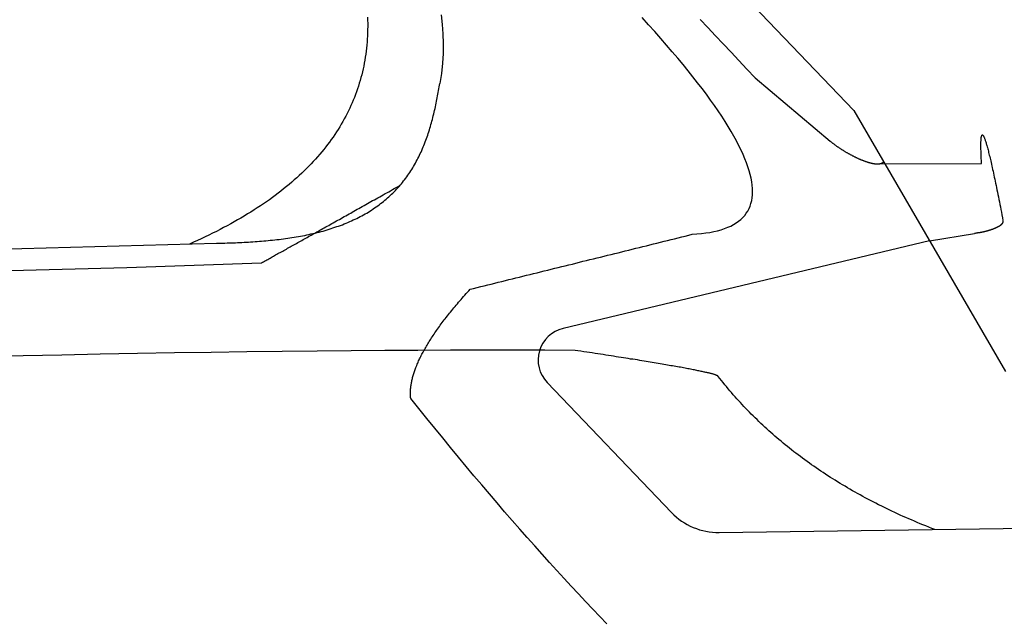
# Model space of a CAD drawing. Extents: x 1073 to 6773, y 6141 to 11466.
# Tile 51 of 53: x 5056 to 5662, y 10716 to 11087. Entities that reach past the tile are written whole.
import ezdxf

# ---------------------------------------------------------------- set-up
doc = ezdxf.new("R2010")
doc.units = 0
doc.layers.add('CAR', color=10, linetype='CONTINUOUS')

msp = doc.modelspace()

# ---------------------------------------------------------------- linework, layer by layer
at = {"layer": 'CAR'}
for p, q in [((5300.05, 11312.31), (5569.35, 11031.03)), ((5508.67, 11051.05), (5554.98, 11012.03)), ((5569.35, 11031.03), (5662.8, 10870.48)), ((5583.68, 10998.11), (5648.03, 10998.32)), ((5616.08, 10950.75), (5390.59, 10896.89)), ((5616.08, 10950.75), (5643.7, 10955.24)), ((2526.5, 10877.33), (5177.47, 10949.27)), ((2479.78, 10867.17), (5122.24, 10934.31)), ((5122.24, 10934.31), (5205.09, 10937.22)), ((5380.79, 10863.6), (5457.25, 10783.72)), ((5486.7, 10771.38), (5698.43, 10774.29))]:
    msp.add_line(p, q, dxfattribs=at)
for points in [[(5270.32, 11088.4, 0), (5270.37, 11086.5, 0), (5270.4, 11084.5, 0), (5270.41, 11082.6, 0), (5270.38, 11080.7, 0), (5270.33, 11078.7, 0), (5270.25, 11076.8, 0), (5270.14, 11074.9, 0), (5270, 11073.1, 0), (5269.84, 11071.2, 0), (5269.65, 11069.3, 0), (5269.43, 11067.5, 0), (5269.19, 11065.6, 0), (5268.92, 11063.8, 0), (5268.62, 11061.9, 0), (5268.29, 11060.1, 0), (5267.94, 11058.3, 0), (5267.56, 11056.5, 0), (5267.15, 11054.7, 0), (5266.71, 11052.9, 0), (5266.25, 11051.2, 0), (5265.75, 11049.4, 0), (5265.24, 11047.7, 0), (5264.69, 11045.9, 0), (5264.12, 11044.2, 0), (5263.52, 11042.5, 0), (5262.89, 11040.7, 0), (5262.23, 11039, 0), (5261.55, 11037.3, 0), (5260.84, 11035.7, 0), (5260.1, 11034, 0), (5259.33, 11032.3, 0), (5258.54, 11030.7, 0), (5257.72, 11029, 0), (5256.87, 11027.4, 0), (5256, 11025.8, 0), (5255.1, 11024.1, 0), (5254.17, 11022.5, 0), (5253.21, 11020.9, 0), (5252.22, 11019.3, 0), (5251.21, 11017.8, 0), (5250.17, 11016.2, 0), (5249.11, 11014.6, 0), (5248.01, 11013.1, 0), (5246.89, 11011.5, 0), (5245.74, 11010, 0), (5244.57, 11008.5, 0), (5243.36, 11007, 0), (5242.13, 11005.5, 0), (5240.87, 11004, 0), (5239.59, 11002.5, 0), (5238.27, 11001, 0), (5236.93, 10999.6, 0), (5235.56, 10998.1, 0), (5234.17, 10996.7, 0), (5232.74, 10995.2, 0), (5231.29, 10993.8, 0), (5229.82, 10992.4, 0), (5228.31, 10991, 0), (5226.78, 10989.6, 0), (5225.22, 10988.2, 0), (5223.63, 10986.8, 0), (5222.01, 10985.4, 0), (5220.37, 10984.1, 0), (5218.7, 10982.7, 0), (5217.01, 10981.4, 0), (5215.28, 10980.1, 0), (5213.53, 10978.7, 0), (5211.75, 10977.4, 0), (5209.94, 10976.1, 0), (5208.11, 10974.8, 0), (5206.25, 10973.5, 0), (5204.36, 10972.3, 0), (5202.44, 10971, 0), (5200.5, 10969.8, 0), (5198.53, 10968.5, 0), (5196.53, 10967.3, 0), (5194.5, 10966, 0), (5192.45, 10964.8, 0), (5190.37, 10963.6, 0), (5188.26, 10962.4, 0), (5186.12, 10961.2, 0), (5183.96, 10960.1, 0), (5181.77, 10958.9, 0), (5179.55, 10957.7, 0), (5177.31, 10956.6, 0), (5175.03, 10955.5, 0), (5172.73, 10954.3, 0), (5170.41, 10953.2, 0), (5168.05, 10952.1, 0), (5165.67, 10951, 0), (5163.26, 10949.9, 0), (5160.82, 10948.8, 0)], [(5315.5, 11089.7, 0), (5316.22, 11083.9, 0), (5316.67, 11078.1, 0), (5316.85, 11072.1, 0), (5316.76, 11066.1, 0), (5316.39, 11060, 0), (5315.73, 11053.8, 0), (5314.8, 11047.6, 0)], [(5470.05, 10954.8, 0), (5472.95, 10955, 0), (5475.73, 10955.2, 0), (5478.4, 10955.6, 0), (5480.94, 10956, 0), (5483.37, 10956.5, 0), (5485.68, 10957, 0), (5487.88, 10957.6, 0), (5489.95, 10958.3, 0), (5491.91, 10959.1, 0), (5493.75, 10959.9, 0), (5495.47, 10960.8, 0), (5497.07, 10961.8, 0), (5498.56, 10962.8, 0), (5499.92, 10964, 0), (5501.17, 10965.1, 0), (5502.3, 10966.4, 0), (5503.31, 10967.7, 0), (5504.21, 10969.1, 0), (5504.99, 10970.6, 0), (5505.64, 10972.2, 0), (5506.18, 10973.8, 0), (5506.61, 10975.5, 0), (5506.91, 10977.2, 0), (5507.1, 10979.1, 0), (5507.16, 10981, 0), (5507.11, 10982.9, 0), (5506.95, 10985, 0), (5506.66, 10987.1, 0), (5506.25, 10989.3, 0), (5505.73, 10991.5, 0), (5505.09, 10993.9, 0), (5504.33, 10996.3, 0), (5503.46, 10998.7, 0), (5502.46, 11001.3, 0), (5501.35, 11003.9, 0), (5500.12, 11006.6, 0), (5498.77, 11009.3, 0), (5497.3, 11012.2, 0), (5495.72, 11015.1, 0), (5494.01, 11018, 0), (5492.19, 11021.1, 0), (5490.25, 11024.2, 0), (5488.2, 11027.4, 0), (5486.02, 11030.7, 0), (5483.73, 11034, 0), (5481.32, 11037.4, 0), (5478.79, 11040.9, 0), (5476.14, 11044.4, 0), (5473.37, 11048, 0), (5470.49, 11051.7, 0), (5467.49, 11055.4, 0), (5464.37, 11059.3, 0), (5461.13, 11063.2, 0), (5457.77, 11067.1, 0), (5454.3, 11071.2, 0), (5450.71, 11075.3, 0), (5447, 11079.5, 0), (5443.17, 11083.7, 0), (5439.22, 11088.1, 0)], [(5474.94, 11086.9, 0), (5479.61, 11081.9, 0), (5484.32, 11076.9, 0), (5489.09, 11071.9, 0), (5493.91, 11066.8, 0), (5498.78, 11061.6, 0), (5503.7, 11056.3, 0), (5508.67, 11051, 0)], [(5177.47, 10949.3, 0), (5178.73, 10949.3, 0), (5180, 10949.3, 0), (5181.28, 10949.4, 0), (5182.57, 10949.4, 0), (5183.86, 10949.5, 0), (5185.16, 10949.5, 0), (5186.46, 10949.5, 0), (5187.77, 10949.6, 0), (5189.09, 10949.6, 0), (5190.41, 10949.7, 0), (5191.73, 10949.8, 0), (5193.06, 10949.8, 0), (5194.39, 10949.9, 0), (5195.73, 10950, 0), (5197.06, 10950, 0), (5198.4, 10950.1, 0), (5199.74, 10950.2, 0), (5201.09, 10950.3, 0), (5202.43, 10950.4, 0), (5203.77, 10950.5, 0), (5205.12, 10950.6, 0), (5206.46, 10950.7, 0), (5207.81, 10950.8, 0), (5209.15, 10950.9, 0), (5210.5, 10951.1, 0), (5211.84, 10951.2, 0), (5213.18, 10951.4, 0), (5214.52, 10951.5, 0), (5215.86, 10951.7, 0), (5217.2, 10951.8, 0), (5218.53, 10952, 0), (5219.86, 10952.2, 0), (5221.19, 10952.4, 0), (5222.51, 10952.6, 0), (5223.83, 10952.8, 0), (5225.14, 10953, 0), (5226.45, 10953.2, 0), (5227.76, 10953.4, 0), (5229.06, 10953.7, 0), (5230.36, 10953.9, 0), (5231.65, 10954.1, 0), (5232.93, 10954.4, 0), (5234.21, 10954.7, 0), (5235.49, 10955, 0), (5236.75, 10955.2, 0), (5238.01, 10955.5, 0), (5239.27, 10955.9, 0), (5240.51, 10956.2, 0), (5241.75, 10956.5, 0), (5242.98, 10956.8, 0), (5244.21, 10957.2, 0), (5245.42, 10957.5, 0), (5246.63, 10957.9, 0), (5247.83, 10958.3, 0), (5249.02, 10958.7, 0), (5250.21, 10959.1, 0), (5251.38, 10959.5, 0), (5252.54, 10959.9, 0), (5253.7, 10960.3, 0), (5254.85, 10960.7, 0), (5255.98, 10961.2, 0), (5257.11, 10961.6, 0), (5258.23, 10962.1, 0), (5259.34, 10962.6, 0), (5260.44, 10963.1, 0), (5261.52, 10963.6, 0), (5262.6, 10964.1, 0), (5263.67, 10964.6, 0), (5264.72, 10965.1, 0), (5265.77, 10965.7, 0), (5266.81, 10966.2, 0), (5267.83, 10966.8, 0), (5268.84, 10967.4, 0), (5269.84, 10967.9, 0), (5270.84, 10968.5, 0), (5271.81, 10969.1, 0), (5272.78, 10969.7, 0), (5273.74, 10970.4, 0), (5274.68, 10971, 0), (5275.62, 10971.7, 0), (5276.54, 10972.3, 0), (5277.45, 10973, 0), (5278.35, 10973.7, 0), (5279.24, 10974.3, 0), (5280.11, 10975, 0), (5280.97, 10975.8, 0), (5281.82, 10976.5, 0), (5282.66, 10977.2, 0), (5283.49, 10977.9, 0), (5284.3, 10978.7, 0), (5285.11, 10979.4, 0), (5285.9, 10980.2, 0), (5286.68, 10981, 0), (5287.44, 10981.8, 0), (5288.2, 10982.6, 0), (5288.94, 10983.4, 0), (5289.67, 10984.2, 0), (5290.39, 10985, 0), (5291.09, 10985.9, 0), (5291.79, 10986.7, 0), (5292.47, 10987.6, 0), (5293.14, 10988.4, 0), (5293.8, 10989.3, 0), (5294.44, 10990.2, 0), (5295.08, 10991.1, 0), (5295.7, 10992, 0), (5296.31, 10992.9, 0), (5296.91, 10993.8, 0), (5297.5, 10994.7, 0), (5298.07, 10995.7, 0), (5298.64, 10996.6, 0), (5299.19, 10997.6, 0), (5299.73, 10998.5, 0), (5300.26, 10999.5, 0), (5300.78, 11000.5, 0), (5301.29, 11001.4, 0), (5301.79, 11002.4, 0), (5302.27, 11003.4, 0), (5302.75, 11004.4, 0), (5303.21, 11005.4, 0), (5303.67, 11006.4, 0), (5304.11, 11007.5, 0), (5304.54, 11008.5, 0), (5304.97, 11009.5, 0), (5305.38, 11010.5, 0), (5305.79, 11011.6, 0), (5306.18, 11012.6, 0), (5306.56, 11013.7, 0), (5306.94, 11014.7, 0), (5307.31, 11015.8, 0), (5307.66, 11016.9, 0), (5308.01, 11017.9, 0), (5308.35, 11019, 0), (5308.68, 11020.1, 0), (5309, 11021.2, 0), (5309.32, 11022.3, 0), (5309.62, 11023.4, 0), (5309.92, 11024.4, 0), (5310.21, 11025.5, 0), (5310.5, 11026.6, 0), (5310.77, 11027.7, 0), (5311.04, 11028.8, 0), (5311.31, 11029.9, 0), (5311.56, 11031, 0), (5311.81, 11032.2, 0), (5312.06, 11033.3, 0), (5312.29, 11034.4, 0), (5312.53, 11035.5, 0), (5312.75, 11036.6, 0), (5312.98, 11037.7, 0), (5313.19, 11038.8, 0), (5313.41, 11039.9, 0), (5313.62, 11041, 0), (5313.82, 11042.1, 0), (5314.02, 11043.2, 0), (5314.22, 11044.3, 0), (5314.42, 11045.4, 0), (5314.61, 11046.5, 0), (5314.8, 11047.6, 0)], [(5554.98, 11012, 0), (5555.19, 11011.9, 0), (5555.41, 11011.7, 0), (5555.63, 11011.5, 0), (5555.86, 11011.3, 0), (5556.09, 11011.1, 0), (5556.33, 11010.9, 0), (5556.57, 11010.8, 0), (5556.81, 11010.6, 0), (5557.05, 11010.4, 0), (5557.3, 11010.2, 0), (5557.56, 11010, 0), (5557.81, 11009.8, 0), (5558.07, 11009.6, 0), (5558.33, 11009.4, 0), (5558.59, 11009.3, 0), (5558.86, 11009.1, 0), (5559.13, 11008.9, 0), (5559.4, 11008.7, 0), (5559.68, 11008.5, 0), (5559.95, 11008.3, 0), (5560.23, 11008.1, 0), (5560.51, 11007.9, 0), (5560.79, 11007.8, 0), (5561.07, 11007.6, 0), (5561.36, 11007.4, 0), (5561.65, 11007.2, 0), (5561.93, 11007, 0), (5562.22, 11006.8, 0), (5562.51, 11006.7, 0), (5562.8, 11006.5, 0), (5563.1, 11006.3, 0), (5563.39, 11006.1, 0), (5563.68, 11005.9, 0), (5563.98, 11005.8, 0), (5564.27, 11005.6, 0), (5564.57, 11005.4, 0), (5564.87, 11005.2, 0), (5565.16, 11005.1, 0), (5565.46, 11004.9, 0), (5565.76, 11004.7, 0), (5566.05, 11004.6, 0), (5566.35, 11004.4, 0), (5566.65, 11004.2, 0), (5566.94, 11004.1, 0), (5567.24, 11003.9, 0), (5567.53, 11003.7, 0), (5567.83, 11003.6, 0), (5568.13, 11003.4, 0), (5568.42, 11003.3, 0), (5568.71, 11003.1, 0), (5569.01, 11003, 0), (5569.3, 11002.8, 0), (5569.59, 11002.7, 0), (5569.88, 11002.5, 0), (5570.17, 11002.4, 0), (5570.46, 11002.2, 0), (5570.74, 11002.1, 0), (5571.03, 11002, 0), (5571.32, 11001.8, 0), (5571.6, 11001.7, 0), (5571.88, 11001.6, 0), (5572.16, 11001.4, 0), (5572.44, 11001.3, 0), (5572.72, 11001.2, 0), (5572.99, 11001.1, 0), (5573.27, 11001, 0), (5573.54, 11000.8, 0), (5573.81, 11000.7, 0), (5574.08, 11000.6, 0), (5574.34, 11000.5, 0), (5574.61, 11000.4, 0), (5574.87, 11000.3, 0), (5575.13, 11000.2, 0), (5575.39, 11000.1, 0), (5575.64, 11000, 0), (5575.9, 10999.9, 0), (5576.15, 10999.8, 0), (5576.4, 10999.7, 0), (5576.65, 10999.6, 0), (5576.89, 10999.5, 0), (5577.13, 10999.5, 0), (5577.37, 10999.4, 0), (5577.61, 10999.3, 0), (5577.85, 10999.2, 0), (5578.08, 10999.2, 0), (5578.31, 10999.1, 0), (5578.54, 10999, 0), (5578.76, 10999, 0), (5578.98, 10998.9, 0), (5579.2, 10998.8, 0), (5579.42, 10998.8, 0), (5579.63, 10998.7, 0), (5579.84, 10998.7, 0), (5580.05, 10998.6, 0), (5580.26, 10998.6, 0), (5580.46, 10998.5, 0), (5580.66, 10998.5, 0), (5580.86, 10998.4, 0), (5581.05, 10998.4, 0), (5581.25, 10998.4, 0), (5581.43, 10998.3, 0), (5581.62, 10998.3, 0), (5581.8, 10998.3, 0), (5581.98, 10998.3, 0), (5582.16, 10998.2, 0), (5582.34, 10998.2, 0), (5582.51, 10998.2, 0), (5582.68, 10998.2, 0), (5582.84, 10998.2, 0), (5583.01, 10998.1, 0), (5583.17, 10998.1, 0), (5583.32, 10998.1, 0), (5583.48, 10998.1, 0), (5583.63, 10998.1, 0), (5583.78, 10998.1, 0), (5583.92, 10998.1, 0), (5584.07, 10998.1, 0), (5584.21, 10998.1, 0), (5584.34, 10998.1, 0), (5584.48, 10998.1, 0), (5584.61, 10998.1, 0), (5584.74, 10998.1, 0), (5584.86, 10998.2, 0), (5584.99, 10998.2, 0), (5585.11, 10998.2, 0), (5585.23, 10998.2, 0), (5585.34, 10998.2, 0), (5585.45, 10998.2, 0), (5585.56, 10998.3, 0), (5585.67, 10998.3, 0), (5585.77, 10998.3, 0), (5585.88, 10998.3, 0), (5585.98, 10998.4, 0), (5586.07, 10998.4, 0), (5586.17, 10998.4, 0), (5586.26, 10998.5, 0), (5586.35, 10998.5, 0), (5586.44, 10998.5, 0), (5586.52, 10998.6, 0), (5586.6, 10998.6, 0), (5586.68, 10998.6, 0), (5586.76, 10998.7, 0), (5586.84, 10998.7, 0), (5586.91, 10998.7, 0), (5586.98, 10998.8, 0), (5587.05, 10998.8, 0), (5587.12, 10998.9, 0), (5587.19, 10998.9, 0), (5587.25, 10998.9, 0), (5587.31, 10999, 0), (5587.37, 10999, 0), (5587.43, 10999.1, 0), (5587.49, 10999.1, 0), (5587.54, 10999.1, 0), (5587.6, 10999.2, 0), (5587.65, 10999.2, 0), (5587.7, 10999.3, 0), (5587.75, 10999.3, 0), (5587.8, 10999.3, 0)], [(5648.03, 10998.3, 0), (5647.97, 10999.3, 0), (5647.92, 11000.3, 0), (5647.87, 11001.2, 0), (5647.83, 11002.1, 0), (5647.79, 11003, 0), (5647.75, 11003.9, 0), (5647.72, 11004.7, 0), (5647.69, 11005.5, 0), (5647.67, 11006.2, 0), (5647.65, 11007, 0), (5647.64, 11007.7, 0), (5647.63, 11008.4, 0), (5647.62, 11009, 0), (5647.62, 11009.6, 0), (5647.62, 11010.2, 0), (5647.62, 11010.8, 0), (5647.63, 11011.3, 0), (5647.65, 11011.8, 0), (5647.67, 11012.3, 0), (5647.69, 11012.7, 0), (5647.72, 11013.1, 0), (5647.75, 11013.5, 0), (5647.78, 11013.9, 0), (5647.82, 11014.2, 0), (5647.87, 11014.5, 0), (5647.91, 11014.8, 0), (5647.96, 11015, 0), (5648.02, 11015.2, 0), (5648.08, 11015.4, 0), (5648.14, 11015.6, 0), (5648.21, 11015.7, 0), (5648.28, 11015.8, 0), (5648.36, 11015.8, 0), (5648.44, 11015.9, 0), (5648.53, 11015.9, 0), (5648.62, 11015.9, 0), (5648.71, 11015.8, 0), (5648.81, 11015.7, 0), (5648.91, 11015.6, 0), (5649.01, 11015.5, 0), (5649.12, 11015.3, 0), (5649.24, 11015.1, 0), (5649.35, 11014.9, 0), (5649.48, 11014.7, 0), (5649.6, 11014.4, 0), (5649.73, 11014.1, 0), (5649.87, 11013.7, 0), (5650.01, 11013.4, 0), (5650.15, 11013, 0), (5650.3, 11012.5, 0), (5650.45, 11012.1, 0), (5650.6, 11011.6, 0), (5650.76, 11011.1, 0), (5650.92, 11010.5, 0), (5651.09, 11010, 0), (5651.26, 11009.4, 0), (5651.44, 11008.7, 0), (5651.62, 11008.1, 0), (5651.8, 11007.4, 0), (5651.99, 11006.7, 0), (5652.19, 11005.9, 0), (5652.38, 11005.1, 0), (5652.58, 11004.3, 0), (5652.79, 11003.5, 0), (5653, 11002.6, 0), (5653.21, 11001.7, 0), (5653.43, 11000.8, 0), (5653.65, 10999.9, 0), (5653.87, 10998.9, 0), (5654.1, 10997.9, 0), (5654.34, 10996.8, 0), (5654.58, 10995.8, 0), (5654.82, 10994.7, 0), (5655.07, 10993.6, 0), (5655.32, 10992.4, 0), (5655.57, 10991.2, 0), (5655.83, 10990, 0), (5656.09, 10988.8, 0), (5656.36, 10987.5, 0), (5656.63, 10986.2, 0), (5656.91, 10984.9, 0), (5657.19, 10983.5, 0), (5657.47, 10982.1, 0), (5657.76, 10980.7, 0), (5658.05, 10979.3, 0), (5658.35, 10977.8, 0), (5658.65, 10976.3, 0), (5658.95, 10974.8, 0), (5659.26, 10973.2, 0), (5659.57, 10971.6, 0), (5659.89, 10970, 0), (5660.21, 10968.4, 0), (5660.54, 10966.7, 0), (5660.86, 10965, 0), (5661.2, 10963.2, 0)], [(5205.09, 10937.2, 0), (5205.72, 10937.6, 0), (5206.36, 10937.9, 0), (5207.01, 10938.3, 0), (5207.66, 10938.7, 0), (5208.32, 10939, 0), (5208.98, 10939.4, 0), (5209.65, 10939.8, 0), (5210.33, 10940.1, 0), (5211.01, 10940.5, 0), (5211.69, 10940.9, 0), (5212.38, 10941.3, 0), (5213.08, 10941.7, 0), (5213.78, 10942.1, 0), (5214.49, 10942.5, 0), (5215.2, 10942.9, 0), (5215.92, 10943.3, 0), (5216.64, 10943.7, 0), (5217.37, 10944.1, 0), (5218.11, 10944.5, 0), (5218.85, 10944.9, 0), (5219.6, 10945.3, 0), (5220.35, 10945.7, 0), (5221.11, 10946.2, 0), (5221.87, 10946.6, 0), (5222.64, 10947, 0), (5223.41, 10947.5, 0), (5224.19, 10947.9, 0), (5224.98, 10948.3, 0), (5225.77, 10948.8, 0), (5226.57, 10949.2, 0), (5227.37, 10949.7, 0), (5228.17, 10950.1, 0), (5228.99, 10950.6, 0), (5229.81, 10951, 0), (5230.63, 10951.5, 0), (5231.46, 10952, 0), (5232.29, 10952.4, 0), (5233.14, 10952.9, 0), (5233.98, 10953.4, 0), (5234.83, 10953.8, 0), (5235.69, 10954.3, 0), (5236.55, 10954.8, 0), (5237.42, 10955.3, 0), (5238.3, 10955.8, 0), (5239.18, 10956.3, 0), (5240.06, 10956.8, 0), (5240.95, 10957.3, 0), (5241.85, 10957.8, 0), (5242.75, 10958.3, 0), (5243.66, 10958.8, 0), (5244.57, 10959.3, 0), (5245.49, 10959.8, 0), (5246.41, 10960.3, 0), (5247.34, 10960.8, 0), (5248.28, 10961.4, 0), (5249.22, 10961.9, 0), (5250.16, 10962.4, 0), (5251.11, 10963, 0), (5252.07, 10963.5, 0), (5253.03, 10964, 0), (5254, 10964.6, 0), (5254.98, 10965.1, 0), (5255.96, 10965.7, 0), (5256.94, 10966.2, 0), (5257.93, 10966.8, 0), (5258.93, 10967.3, 0), (5259.93, 10967.9, 0), (5260.94, 10968.5, 0), (5261.95, 10969, 0), (5262.97, 10969.6, 0), (5263.99, 10970.2, 0), (5265.02, 10970.7, 0), (5266.05, 10971.3, 0), (5267.09, 10971.9, 0), (5268.14, 10972.5, 0), (5269.19, 10973.1, 0), (5270.25, 10973.7, 0), (5271.31, 10974.3, 0), (5272.38, 10974.9, 0), (5273.45, 10975.5, 0), (5274.53, 10976.1, 0), (5275.62, 10976.7, 0), (5276.71, 10977.3, 0), (5277.8, 10977.9, 0), (5278.9, 10978.5, 0), (5280.01, 10979.1, 0), (5281.12, 10979.8, 0), (5282.24, 10980.4, 0), (5283.36, 10981, 0), (5284.49, 10981.6, 0), (5285.63, 10982.3, 0), (5286.77, 10982.9, 0), (5287.91, 10983.6, 0), (5289.06, 10984.2, 0), (5290.22, 10984.8, 0)], [(5661.2, 10963.2, 0), (5661.2, 10963.2, 0), (5661.21, 10963.1, 0), (5661.21, 10963, 0), (5661.2, 10962.9, 0), (5661.2, 10962.8, 0), (5661.19, 10962.7, 0), (5661.18, 10962.6, 0), (5661.16, 10962.6, 0), (5661.15, 10962.5, 0), (5661.13, 10962.4, 0), (5661.1, 10962.3, 0), (5661.08, 10962.2, 0), (5661.05, 10962.1, 0), (5661.02, 10962.1, 0), (5660.98, 10962, 0), (5660.95, 10961.9, 0), (5660.91, 10961.8, 0), (5660.87, 10961.7, 0), (5660.82, 10961.7, 0), (5660.77, 10961.6, 0), (5660.72, 10961.5, 0), (5660.67, 10961.4, 0), (5660.62, 10961.3, 0), (5660.56, 10961.3, 0), (5660.5, 10961.2, 0), (5660.43, 10961.1, 0), (5660.37, 10961, 0), (5660.3, 10961, 0), (5660.23, 10960.9, 0), (5660.16, 10960.8, 0), (5660.08, 10960.7, 0), (5660, 10960.6, 0), (5659.92, 10960.6, 0), (5659.84, 10960.5, 0), (5659.75, 10960.4, 0), (5659.66, 10960.4, 0), (5659.57, 10960.3, 0), (5659.48, 10960.2, 0), (5659.38, 10960.1, 0), (5659.29, 10960.1, 0), (5659.19, 10960, 0), (5659.08, 10959.9, 0), (5658.98, 10959.8, 0), (5658.87, 10959.8, 0), (5658.76, 10959.7, 0), (5658.65, 10959.6, 0), (5658.54, 10959.6, 0), (5658.42, 10959.5, 0), (5658.31, 10959.4, 0), (5658.19, 10959.4, 0), (5658.06, 10959.3, 0), (5657.94, 10959.2, 0), (5657.81, 10959.2, 0), (5657.68, 10959.1, 0), (5657.55, 10959, 0), (5657.42, 10959, 0), (5657.29, 10958.9, 0), (5657.15, 10958.8, 0), (5657.01, 10958.8, 0), (5656.87, 10958.7, 0), (5656.72, 10958.6, 0), (5656.58, 10958.6, 0), (5656.43, 10958.5, 0), (5656.28, 10958.4, 0), (5656.13, 10958.4, 0), (5655.98, 10958.3, 0), (5655.83, 10958.3, 0), (5655.67, 10958.2, 0), (5655.51, 10958.1, 0), (5655.35, 10958.1, 0), (5655.19, 10958, 0), (5655.02, 10958, 0), (5654.86, 10957.9, 0), (5654.69, 10957.8, 0), (5654.52, 10957.8, 0), (5654.35, 10957.7, 0), (5654.18, 10957.7, 0), (5654, 10957.6, 0), (5653.83, 10957.5, 0), (5653.65, 10957.5, 0), (5653.47, 10957.4, 0), (5653.29, 10957.4, 0), (5653.11, 10957.3, 0), (5652.92, 10957.3, 0), (5652.73, 10957.2, 0), (5652.55, 10957.2, 0), (5652.36, 10957.1, 0), (5652.17, 10957, 0), (5651.97, 10957, 0), (5651.78, 10956.9, 0), (5651.58, 10956.9, 0), (5651.39, 10956.8, 0), (5651.19, 10956.8, 0), (5650.99, 10956.7, 0), (5650.79, 10956.7, 0), (5650.59, 10956.6, 0), (5650.38, 10956.6, 0), (5650.18, 10956.5, 0), (5649.97, 10956.5, 0), (5649.76, 10956.4, 0), (5649.55, 10956.4, 0), (5649.34, 10956.3, 0), (5649.13, 10956.3, 0), (5648.91, 10956.2, 0), (5648.7, 10956.2, 0), (5648.48, 10956.1, 0), (5648.27, 10956.1, 0), (5648.05, 10956, 0), (5647.83, 10956, 0), (5647.61, 10956, 0), (5647.39, 10955.9, 0), (5647.16, 10955.9, 0), (5646.94, 10955.8, 0), (5646.71, 10955.8, 0), (5646.49, 10955.7, 0), (5646.26, 10955.7, 0), (5646.03, 10955.7, 0), (5645.8, 10955.6, 0), (5645.57, 10955.6, 0), (5645.34, 10955.5, 0), (5645.1, 10955.5, 0), (5644.87, 10955.4, 0), (5644.63, 10955.4, 0), (5644.4, 10955.4, 0), (5644.16, 10955.3, 0), (5643.92, 10955.3, 0), (5643.68, 10955.2, 0)], [(5333.4, 10921, 0), (5335.57, 10921.5, 0), (5337.73, 10922.1, 0), (5339.9, 10922.6, 0), (5342.07, 10923.1, 0), (5344.24, 10923.7, 0), (5346.41, 10924.2, 0), (5348.58, 10924.7, 0), (5350.75, 10925.3, 0), (5352.92, 10925.8, 0), (5355.09, 10926.4, 0), (5357.26, 10926.9, 0), (5359.43, 10927.4, 0), (5361.59, 10928, 0), (5363.76, 10928.5, 0), (5365.93, 10929, 0), (5368.1, 10929.6, 0), (5370.27, 10930.1, 0), (5372.44, 10930.6, 0), (5374.61, 10931.2, 0), (5376.78, 10931.7, 0), (5378.95, 10932.3, 0), (5381.12, 10932.8, 0), (5383.28, 10933.3, 0), (5385.45, 10933.9, 0), (5387.62, 10934.4, 0), (5389.79, 10934.9, 0), (5391.96, 10935.5, 0), (5394.13, 10936, 0), (5396.3, 10936.5, 0), (5398.47, 10937.1, 0), (5400.64, 10937.6, 0), (5402.81, 10938.2, 0), (5404.98, 10938.7, 0), (5407.14, 10939.2, 0), (5409.31, 10939.8, 0), (5411.48, 10940.3, 0), (5413.65, 10940.8, 0), (5415.82, 10941.4, 0), (5417.99, 10941.9, 0), (5420.16, 10942.4, 0), (5422.33, 10943, 0), (5424.5, 10943.5, 0), (5426.67, 10944.1, 0), (5428.83, 10944.6, 0), (5431, 10945.1, 0), (5433.17, 10945.7, 0), (5435.34, 10946.2, 0), (5437.51, 10946.7, 0), (5439.68, 10947.3, 0), (5441.85, 10947.8, 0), (5444.02, 10948.4, 0), (5446.19, 10948.9, 0), (5448.36, 10949.4, 0), (5450.53, 10950, 0), (5452.69, 10950.5, 0), (5454.86, 10951, 0), (5457.03, 10951.6, 0), (5459.2, 10952.1, 0), (5461.37, 10952.6, 0), (5463.54, 10953.2, 0), (5465.71, 10953.7, 0), (5467.88, 10954.3, 0), (5470.05, 10954.8, 0)], [(5296.88, 10853.9, 0), (5296.83, 10854.4, 0), (5296.78, 10854.9, 0), (5296.75, 10855.4, 0), (5296.73, 10856, 0), (5296.71, 10856.5, 0), (5296.7, 10857, 0), (5296.71, 10857.6, 0), (5296.72, 10858.1, 0), (5296.74, 10858.6, 0), (5296.78, 10859.2, 0), (5296.82, 10859.7, 0), (5296.87, 10860.3, 0), (5296.93, 10860.9, 0), (5296.99, 10861.4, 0), (5297.07, 10862, 0), (5297.16, 10862.6, 0), (5297.26, 10863.1, 0), (5297.36, 10863.7, 0), (5297.48, 10864.3, 0), (5297.6, 10864.9, 0), (5297.74, 10865.5, 0), (5297.88, 10866.1, 0), (5298.03, 10866.7, 0), (5298.19, 10867.3, 0), (5298.36, 10867.9, 0), (5298.54, 10868.5, 0), (5298.73, 10869.1, 0), (5298.93, 10869.8, 0), (5299.14, 10870.4, 0), (5299.36, 10871, 0), (5299.58, 10871.6, 0), (5299.82, 10872.3, 0), (5300.06, 10872.9, 0), (5300.32, 10873.6, 0), (5300.58, 10874.2, 0), (5300.86, 10874.9, 0), (5301.14, 10875.5, 0), (5301.43, 10876.2, 0), (5301.73, 10876.9, 0), (5302.04, 10877.6, 0), (5302.36, 10878.2, 0), (5302.69, 10878.9, 0), (5303.03, 10879.6, 0), (5303.37, 10880.3, 0), (5303.73, 10881, 0), (5304.1, 10881.7, 0), (5304.47, 10882.4, 0), (5304.86, 10883.1, 0), (5305.25, 10883.8, 0), (5305.65, 10884.5, 0), (5306.07, 10885.2, 0), (5306.49, 10886, 0), (5306.92, 10886.7, 0), (5307.36, 10887.4, 0), (5307.81, 10888.1, 0), (5308.27, 10888.9, 0), (5308.73, 10889.6, 0), (5309.21, 10890.4, 0), (5309.7, 10891.1, 0), (5310.19, 10891.9, 0), (5310.7, 10892.6, 0), (5311.21, 10893.4, 0), (5311.74, 10894.2, 0), (5312.27, 10895, 0), (5312.81, 10895.7, 0), (5313.36, 10896.5, 0), (5313.92, 10897.3, 0), (5314.49, 10898.1, 0), (5315.07, 10898.9, 0), (5315.66, 10899.7, 0), (5316.26, 10900.5, 0), (5316.87, 10901.3, 0), (5317.48, 10902.1, 0), (5318.11, 10902.9, 0), (5318.74, 10903.7, 0), (5319.39, 10904.6, 0), (5320.04, 10905.4, 0), (5320.71, 10906.2, 0), (5321.38, 10907, 0), (5322.06, 10907.9, 0), (5322.75, 10908.7, 0), (5323.45, 10909.6, 0), (5324.16, 10910.4, 0), (5324.88, 10911.3, 0), (5325.61, 10912.1, 0), (5326.34, 10913, 0), (5327.09, 10913.9, 0), (5327.85, 10914.8, 0), (5328.61, 10915.6, 0), (5329.39, 10916.5, 0), (5330.17, 10917.4, 0), (5330.96, 10918.3, 0), (5331.76, 10919.2, 0), (5332.58, 10920.1, 0), (5333.4, 10921, 0)], [(5397.94, 10883.4, 0), (5379.31, 10883.5, 0), (5360.34, 10883.5, 0), (5341.01, 10883.5, 0), (5321.35, 10883.5, 0), (5301.34, 10883.4, 0), (5280.99, 10883.3, 0), (5260.29, 10883.2, 0), (5239.25, 10883, 0), (5217.87, 10882.7, 0), (5196.14, 10882.5, 0), (5174.06, 10882.1, 0), (5151.65, 10881.8, 0), (5128.89, 10881.4, 0), (5105.78, 10881, 0), (5082.33, 10880.5, 0), (5058.54, 10880, 0), (5034.4, 10879.4, 0)], [(5486.08, 10867.4, 0), (5486.04, 10867.4, 0), (5485.99, 10867.5, 0), (5485.91, 10867.6, 0), (5485.82, 10867.6, 0), (5485.7, 10867.7, 0), (5485.57, 10867.8, 0), (5485.42, 10867.9, 0), (5485.25, 10867.9, 0), (5485.06, 10868, 0), (5484.85, 10868.1, 0), (5484.62, 10868.2, 0), (5484.38, 10868.3, 0), (5484.11, 10868.4, 0), (5483.83, 10868.5, 0), (5483.53, 10868.6, 0), (5483.21, 10868.7, 0), (5482.86, 10868.8, 0), (5482.51, 10868.9, 0), (5482.13, 10869, 0), (5481.73, 10869.1, 0), (5481.31, 10869.2, 0), (5480.88, 10869.3, 0), (5480.42, 10869.4, 0), (5479.95, 10869.5, 0), (5479.46, 10869.6, 0), (5478.95, 10869.8, 0), (5478.42, 10869.9, 0), (5477.87, 10870, 0), (5477.3, 10870.1, 0), (5476.71, 10870.3, 0), (5476.11, 10870.4, 0), (5475.48, 10870.5, 0), (5474.84, 10870.7, 0), (5474.18, 10870.8, 0), (5473.49, 10870.9, 0), (5472.79, 10871.1, 0), (5472.07, 10871.2, 0), (5471.34, 10871.4, 0), (5470.58, 10871.5, 0), (5469.8, 10871.7, 0), (5469.01, 10871.8, 0), (5468.19, 10872, 0), (5467.36, 10872.1, 0), (5466.51, 10872.3, 0), (5465.64, 10872.5, 0), (5464.75, 10872.6, 0), (5463.84, 10872.8, 0), (5462.91, 10873, 0), (5461.96, 10873.1, 0), (5461, 10873.3, 0), (5460.01, 10873.5, 0), (5459.01, 10873.6, 0), (5457.99, 10873.8, 0), (5456.95, 10874, 0), (5455.89, 10874.2, 0), (5454.81, 10874.4, 0), (5453.71, 10874.6, 0), (5452.59, 10874.8, 0), (5451.46, 10875, 0), (5450.3, 10875.2, 0), (5449.13, 10875.3, 0), (5447.93, 10875.5, 0), (5446.72, 10875.8, 0), (5445.49, 10876, 0), (5444.24, 10876.2, 0), (5442.97, 10876.4, 0), (5441.68, 10876.6, 0), (5440.38, 10876.8, 0), (5439.05, 10877, 0), (5437.71, 10877.2, 0), (5436.35, 10877.5, 0), (5434.96, 10877.7, 0), (5433.56, 10877.9, 0), (5432.14, 10878.1, 0), (5430.7, 10878.4, 0), (5429.24, 10878.6, 0), (5427.77, 10878.8, 0), (5426.27, 10879.1, 0), (5424.76, 10879.3, 0), (5423.22, 10879.5, 0), (5421.67, 10879.8, 0), (5420.1, 10880, 0), (5418.51, 10880.3, 0), (5416.9, 10880.5, 0), (5415.27, 10880.8, 0), (5413.62, 10881, 0), (5411.96, 10881.3, 0), (5410.27, 10881.5, 0), (5408.57, 10881.8, 0), (5406.84, 10882.1, 0), (5405.1, 10882.3, 0), (5403.34, 10882.6, 0), (5401.56, 10882.9, 0), (5399.76, 10883.1, 0), (5397.94, 10883.4, 0)], [(5619.18, 10773.2, 0), (5617.37, 10773.9, 0), (5615.56, 10774.6, 0), (5613.77, 10775.4, 0), (5611.98, 10776.1, 0), (5610.21, 10776.8, 0), (5608.44, 10777.6, 0), (5606.68, 10778.3, 0), (5604.93, 10779.1, 0), (5603.19, 10779.8, 0), (5601.45, 10780.6, 0), (5599.73, 10781.3, 0), (5598.01, 10782.1, 0), (5596.31, 10782.9, 0), (5594.61, 10783.7, 0), (5592.92, 10784.5, 0), (5591.24, 10785.3, 0), (5589.57, 10786.1, 0), (5587.9, 10786.9, 0), (5586.25, 10787.7, 0), (5584.6, 10788.5, 0), (5582.97, 10789.4, 0), (5581.34, 10790.2, 0), (5579.72, 10791.1, 0), (5578.11, 10791.9, 0), (5576.51, 10792.8, 0), (5574.91, 10793.6, 0), (5573.33, 10794.5, 0), (5571.75, 10795.4, 0), (5570.19, 10796.2, 0), (5568.63, 10797.1, 0), (5567.08, 10798, 0), (5565.54, 10798.9, 0), (5564.01, 10799.8, 0), (5562.48, 10800.7, 0), (5560.97, 10801.6, 0), (5559.46, 10802.5, 0), (5557.97, 10803.5, 0), (5556.48, 10804.4, 0), (5555, 10805.3, 0), (5553.53, 10806.3, 0), (5552.06, 10807.2, 0), (5550.61, 10808.2, 0), (5549.17, 10809.1, 0), (5547.73, 10810.1, 0), (5546.3, 10811.1, 0), (5544.88, 10812.1, 0), (5543.47, 10813, 0), (5542.07, 10814, 0), (5540.68, 10815, 0), (5539.3, 10816, 0), (5537.92, 10817.1, 0), (5536.56, 10818.1, 0), (5535.2, 10819.1, 0), (5533.85, 10820.1, 0), (5532.51, 10821.1, 0), (5531.18, 10822.2, 0), (5529.86, 10823.2, 0), (5528.54, 10824.3, 0), (5527.24, 10825.3, 0), (5525.94, 10826.4, 0), (5524.66, 10827.5, 0), (5523.38, 10828.5, 0), (5522.11, 10829.6, 0), (5520.85, 10830.7, 0), (5519.59, 10831.8, 0), (5518.35, 10832.9, 0), (5517.11, 10834, 0), (5515.89, 10835.1, 0), (5514.67, 10836.2, 0), (5513.46, 10837.4, 0), (5512.26, 10838.5, 0), (5511.07, 10839.6, 0), (5509.89, 10840.8, 0), (5508.71, 10841.9, 0), (5507.55, 10843.1, 0), (5506.39, 10844.2, 0), (5505.24, 10845.4, 0), (5504.11, 10846.6, 0), (5502.98, 10847.7, 0), (5501.85, 10848.9, 0), (5500.74, 10850.1, 0), (5499.64, 10851.3, 0), (5498.54, 10852.5, 0), (5497.46, 10853.7, 0), (5496.38, 10854.9, 0), (5495.31, 10856.1, 0), (5494.25, 10857.4, 0), (5493.2, 10858.6, 0), (5492.15, 10859.8, 0), (5491.12, 10861.1, 0), (5490.09, 10862.3, 0), (5489.08, 10863.6, 0), (5488.07, 10864.8, 0), (5487.07, 10866.1, 0), (5486.08, 10867.4, 0)], [(5417.49, 10715.3, 0), (5413.17, 10719.8, 0), (5408.82, 10724.3, 0), (5404.44, 10728.9, 0), (5400.04, 10733.6, 0), (5395.61, 10738.3, 0), (5391.16, 10743.1, 0), (5386.69, 10748, 0), (5382.18, 10753, 0), (5377.66, 10758, 0), (5373.11, 10763.1, 0), (5368.53, 10768.3, 0), (5363.93, 10773.5, 0), (5359.3, 10778.8, 0), (5354.65, 10784.1, 0), (5349.97, 10789.6, 0), (5345.27, 10795.1, 0), (5340.55, 10800.7, 0), (5335.79, 10806.3, 0), (5331.02, 10812, 0), (5326.22, 10817.8, 0), (5321.39, 10823.6, 0), (5316.54, 10829.6, 0), (5311.66, 10835.5, 0), (5306.76, 10841.6, 0), (5301.83, 10847.7, 0), (5296.88, 10853.9, 0)]]:
    msp.add_polyline3d(points, dxfattribs=at)
for centre, radius, start, end in [((5395.24, 10877.43), 20, 103.43575, 223.74729), ((5486.15, 10811.38), 40, 223.74729, 270.78612)]:
    msp.add_arc(centre, radius, start, end, dxfattribs=at)

doc.saveas('drawing.dxf')
